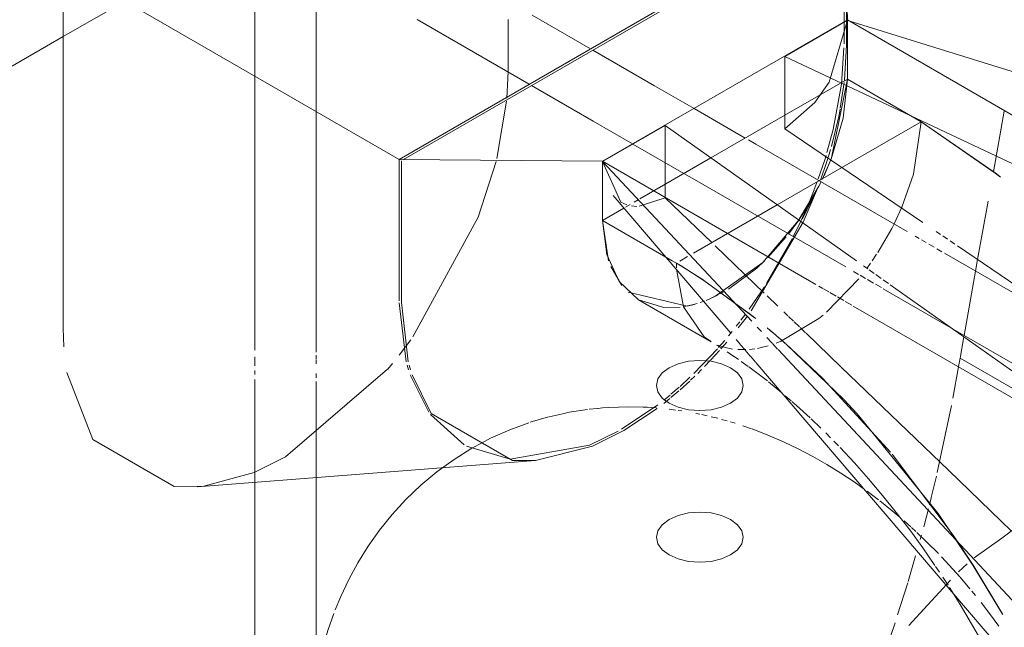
# Model space of a CAD drawing. Header units: inches. Extents: x -332 to 1204, y -60 to 270.
# Tile 61 of 91: x 456.41 to 462.08, y -15.35 to -11.85. Entities that reach past the tile are written whole.
import ezdxf

# ---------------------------------------------------------------- set-up
doc = ezdxf.new("R2010")
doc.units = ezdxf.units.IN
doc.header["$MEASUREMENT"] = 0
doc.layers.add('P-SANR-FIXT', color=6, linetype='Continuous', lineweight=9)

# ---------------------------------------------------------------- blocks, each defined once
blk = doc.blocks.new('Water Closet-Wall Mounted-Sloan-Valve-WETS-24501201 - WETS-2450_1201-2933277-WASTE AND VENT RISER DIAGRAM')
at = {"layer": 'P-SANR-FIXT'}
for p, q in [((-157.2056, -12.6515), (-154.6423, -11.1716)), ((-154.6423, -11.1716), (-154.6228, -11.8487)), ((-154.6289, -11.1794), (-157.1791, -12.6518)), ((-154.6423, -11.1872), (-154.6423, -11.86)), ((-158.3438, -11.4842), (-159.141, -11.9444)), ((-159.141, -13.6245), (-159.141, -11.5341)), ((-157.2056, -12.6515), (-159.141, -11.5341)), ((-158.0361, -11.6488), (-158.0361, -13.75)), ((-154.6289, -11.8522), (-154.6289, -11.6386)), ((-157.6826, -12.3733), (-157.6826, -11.7666)), ((-156.4561, -12.2188), (-157.1022, -11.8457)), ((-156.5777, -11.8457), (-156.5777, -12.1446)), ((-156.439, -11.8204), (-156.1025, -12.0147)), ((-154.6228, -11.8487), (-156.0329, -12.6628)), ((-156.0329, -12.6628), (-154.6228, -11.8487)), ((-154.9836, -12.059), (-154.6228, -11.8507)), ((-154.6289, -11.994), (-154.6289, -11.8542)), ((-154.6228, -11.8487), (-153.3955, -12.5573)), ((-154.6228, -12.1893), (-154.6228, -11.8507)), ((-154.6228, -12.1893), (-154.6228, -11.8507)), ((-153.0304, -12.3465), (-154.6152, -11.8531)), ((-154.6423, -11.8647), (-154.6423, -11.9863)), ((-159.141, -11.9444), (-162.0438, -13.6204)), ((-156.089, -12.0224), (-155.7337, -12.2276)), ((-154.6425, -12.0086), (-154.6571, -12.2184)), ((-154.64, -12.1953), (-154.6289, -11.994)), ((-153.6335, -12.6947), (-154.9836, -12.059)), ((-154.9836, -12.3976), (-154.9836, -12.059)), ((-156.5777, -12.1479), (-156.5844, -12.2994)), ((-154.6228, -12.1893), (-154.9836, -12.3976)), ((-154.6228, -12.1893), (-154.9836, -12.3976)), ((-154.7143, -12.6432), (-154.6228, -12.1893)), ((-154.1978, -12.4347), (-154.6228, -12.1893)), ((-154.1978, -12.4347), (-154.6228, -12.1893)), ((-156.0873, -12.4317), (-156.4426, -12.2266)), ((-155.7337, -12.2276), (-155.5064, -12.3588)), ((-154.6571, -12.2184), (-154.7049, -12.479)), ((-154.6637, -12.3568), (-154.6415, -12.2088)), ((-156.5859, -12.3165), (-156.6426, -12.6468)), ((-155.5064, -12.3588), (-155.2114, -12.5291)), ((-154.81, -12.324), (-154.9836, -12.4756)), ((-154.6729, -12.4038), (-154.6646, -12.3616)), ((-157.6826, -13.7614), (-157.6826, -12.3761)), ((-154.9836, -12.3976), (-155.4087, -12.643)), ((-154.9836, -12.3976), (-155.4087, -12.643)), ((-154.9836, -12.4756), (-154.9836, -12.3976)), ((-154.7151, -12.5776), (-154.6729, -12.4038)), ((-153.7192, -12.3733), (-153.7819, -12.723)), ((-155.8599, -12.563), (-156.0873, -12.4317)), ((-156.0329, -12.6648), (-155.6721, -12.4565)), ((-155.6721, -12.4565), (-155.6721, -12.7951)), ((-155.6721, -12.4565), (-154.5711, -13.236)), ((-154.9836, -12.4756), (-154.1882, -13.015)), ((-154.5153, -12.6181), (-154.1978, -12.4347)), ((-154.1978, -12.4347), (-154.5153, -12.6181)), ((-153.7767, -12.7262), (-154.1978, -12.4347)), ((-154.7049, -12.479), (-154.741, -12.6126)), ((-155.5649, -12.7333), (-155.8582, -12.564)), ((-155.193, -12.5398), (-155.1511, -12.564)), ((-155.1511, -12.564), (-154.2791, -13.0674)), ((-155.4087, -12.643), (-155.8183, -12.8796)), ((-155.4087, -12.643), (-155.8183, -12.8796)), ((-155.0268, -12.9134), (-154.5153, -12.6181)), ((-154.5153, -12.6181), (-155.0268, -12.9134)), ((-154.7575, -12.7456), (-154.7143, -12.6432)), ((-154.746, -12.6292), (-154.7536, -12.6537)), ((-154.7407, -12.6633), (-154.7279, -12.6216)), ((-154.7279, -12.6216), (-154.72, -12.5949)), ((-157.2056, -12.6515), (-156.0329, -12.6628)), ((-157.2056, -13.4662), (-157.2056, -12.6515)), ((-157.1921, -12.6593), (-157.1921, -13.4739)), ((-156.0329, -12.6628), (-156.0329, -13.0034)), ((-154.8056, -13.3714), (-156.0329, -12.6628)), ((-156.0329, -12.6628), (-156.0329, -13.0034)), ((-156.0329, -12.6648), (-155.1742, -13.5842)), ((-155.9272, -12.8984), (-156.0329, -12.6648)), ((-154.7536, -12.6537), (-154.7909, -12.7637)), ((-154.7775, -12.7715), (-154.7407, -12.6633)), ((-154.7682, -12.7683), (-154.7188, -12.6549)), ((-155.5046, -12.7681), (-155.5649, -12.7333)), ((-153.7436, -12.7524), (-153.7743, -12.728)), ((-155.6721, -12.7951), (-155.6721, -12.8711)), ((-154.6326, -13.2715), (-155.5046, -12.7681)), ((-154.9057, -13.0047), (-154.7866, -12.8056)), ((-154.7866, -12.8056), (-154.836, -12.9024)), ((-154.7986, -12.7847), (-154.814, -12.8253)), ((-154.7866, -12.8056), (-154.7745, -12.7813)), ((-155.973, -12.8601), (-155.2941, -13.6535)), ((-155.6721, -12.8731), (-155.8218, -12.922)), ((-155.4039, -13.1311), (-155.6721, -12.8731)), ((-154.8776, -13.0138), (-154.8006, -12.8331)), ((-154.8144, -12.8264), (-154.8417, -12.894)), ((-155.8943, -12.913), (-155.9272, -12.8984)), ((-155.8737, -12.9115), (-155.9019, -12.9278)), ((-155.8737, -12.9115), (-155.9019, -12.9278)), ((-155.835, -12.9223), (-155.8662, -12.9197)), ((-155.8274, -12.8848), (-155.8511, -12.8985)), ((-155.8274, -12.8848), (-155.8511, -12.8985)), ((-155.5092, -13.1919), (-155.0268, -12.9134)), ((-155.0268, -12.9134), (-155.5092, -13.1919)), ((-154.836, -12.9024), (-154.8836, -12.9957)), ((-154.8417, -12.894), (-154.8725, -12.9653)), ((-154.3537, -13.0231), (-154.3097, -12.9275)), ((-153.8124, -12.8931), (-153.8726, -13.2289)), ((-155.9114, -12.9333), (-156.0329, -13.0034)), ((-155.9114, -12.9333), (-156.0329, -13.0034)), ((-154.8725, -12.9653), (-154.8917, -13.0074)), ((-156.0329, -13.0034), (-155.9984, -13.2351)), ((-156.0329, -13.0034), (-155.6314, -13.2352)), ((-156.0329, -13.0034), (-155.6314, -13.2352)), ((-156.0329, -13.0034), (-156.0088, -13.2003)), ((-155.1766, -13.5235), (-154.8776, -13.0138)), ((-154.9625, -13.0818), (-154.9036, -13.0015)), ((-154.9059, -13.0395), (-154.9352, -13.0969)), ((-154.8917, -13.0074), (-154.9351, -13.0967)), ((-154.8907, -13.0097), (-154.9059, -13.0395)), ((-155.0808, -13.2162), (-154.9753, -13.0979)), ((-154.2333, -13.0938), (-154.209, -13.1079)), ((-154.1124, -13.0663), (-154.0873, -13.0834)), ((-154.0732, -13.0929), (-154.0462, -13.1112)), ((-155.1014, -13.4222), (-155.3846, -13.1498)), ((-154.94, -13.1065), (-155.0887, -13.3664)), ((-154.1967, -13.115), (-154.1683, -13.1313)), ((-154.1541, -13.1396), (-154.1237, -13.1571)), ((-154.0311, -13.1215), (-154.0041, -13.1398)), ((-153.9891, -13.15), (-153.1501, -13.7189)), ((-155.5876, -13.2372), (-155.5432, -13.2115)), ((-155.5432, -13.2115), (-155.5876, -13.2372)), ((-154.4798, -13.2362), (-154.4543, -13.1983)), ((-154.1083, -13.166), (-154.078, -13.1835)), ((-154.0626, -13.1924), (-152.2512, -14.2382)), ((-155.9859, -13.2685), (-155.9215, -13.3782)), ((-155.6314, -13.2352), (-155.6078, -13.2488)), ((-155.6314, -13.2352), (-155.6078, -13.2488)), ((-155.6078, -13.2488), (-155.5831, -13.2639)), ((-155.6078, -13.2488), (-155.5836, -13.2635)), ((-155.6078, -13.2488), (-155.6076, -13.2769)), ((-155.5803, -13.2656), (-155.4508, -13.3485)), ((-155.5786, -13.2667), (-155.4486, -13.3502)), ((-154.53, -13.2651), (-154.5054, -13.2825)), ((-154.5108, -13.2796), (-154.4895, -13.2501)), ((-153.8726, -13.2289), (-153.8845, -13.2952)), ((-154.5589, -13.3141), (-154.5869, -13.298)), ((-154.5177, -13.3379), (-154.5502, -13.3191)), ((-154.4971, -13.2884), (-154.4684, -13.3088)), ((-154.4588, -13.3155), (-154.4279, -13.3374)), ((-153.8845, -13.2952), (-153.9508, -13.6652)), ((-155.4493, -13.3495), (-155.181, -13.5447)), ((-155.445, -13.3526), (-155.1536, -13.5665)), ((-155.1007, -13.3852), (-155.189, -13.5143)), ((-154.7653, -13.3947), (-154.7879, -13.3816)), ((-154.7424, -13.5309), (-154.5571, -13.3393)), ((-154.4726, -13.3639), (-154.5076, -13.3437)), ((-154.427, -13.3903), (-154.4619, -13.3701)), ((-154.4177, -13.3446), (-154.3868, -13.3665)), ((-154.3766, -13.3737), (-153.3375, -14.1093)), ((-155.3995, -13.4476), (-155.3677, -13.4322)), ((-155.357, -13.4266), (-155.334, -13.414)), ((-155.0235, -13.4972), (-155.0858, -13.4372)), ((-154.7301, -13.4149), (-154.7598, -13.3978)), ((-154.6885, -13.439), (-154.7232, -13.4189)), ((-154.0272, -13.6211), (-154.4161, -13.3965)), ((-157.1638, -13.8169), (-157.2056, -13.4781)), ((-157.1921, -13.4739), (-157.1523, -13.8171)), ((-155.8264, -13.4599), (-155.4068, -13.7021)), ((-155.5607, -13.4992), (-155.5103, -13.4881)), ((-155.5103, -13.4881), (-155.4884, -13.4818)), ((-155.4708, -13.4761), (-155.4469, -13.4674)), ((-155.4369, -13.4636), (-155.3897, -13.443)), ((-154.6433, -13.465), (-154.6806, -13.4436)), ((-154.5977, -13.4914), (-154.6348, -13.47)), ((-152.4829, -14.7124), (-154.589, -13.4964)), ((-155.2512, -13.6225), (-155.1988, -13.5538)), ((-155.2107, -13.5439), (-155.2368, -13.5786)), ((-155.181, -13.5447), (-155.1507, -13.5687)), ((-154.9651, -13.5534), (-154.9891, -13.5302)), ((-155.2433, -13.5871), (-155.2633, -13.6129)), ((-154.9335, -13.5838), (-154.9617, -13.5566)), ((-154.8993, -13.6167), (-154.9297, -13.5874)), ((-159.1375, -13.7318), (-159.141, -13.6245)), ((-155.287, -13.6427), (-155.3076, -13.6678)), ((-155.1421, -13.6186), (-155.1186, -13.6438)), ((-155.0847, -13.6226), (-155.0534, -13.6487)), ((-155.0756, -13.6301), (-155.0507, -13.651)), ((-155.0506, -13.6511), (-155.0171, -13.6798)), ((-155.0479, -13.6534), (-155.0156, -13.681)), ((-154.8649, -13.6497), (-154.8954, -13.6204)), ((-154.66, -13.8469), (-154.8611, -13.6534)), ((-153.1501, -14.1275), (-154.0272, -13.6211)), ((-157.1374, -13.6905), (-157.2047, -13.7789)), ((-155.4477, -13.6741), (-155.4124, -13.6988)), ((-155.4124, -13.6988), (-155.4068, -13.7021)), ((-155.3764, -13.7214), (-155.3504, -13.7377)), ((-155.3683, -13.7211), (-155.3336, -13.7332)), ((-155.3295, -13.694), (-155.3649, -13.7351)), ((-155.3512, -13.7426), (-155.3175, -13.7036)), ((-155.2639, -13.6888), (-155.2408, -13.7158)), ((-155.2397, -13.7171), (-155.2126, -13.7488)), ((-155.1044, -13.7321), (-155.0802, -13.7255)), ((-155.0866, -13.678), (-155.0568, -13.71)), ((-155.0546, -13.7123), (-155.0246, -13.7444)), ((-155.0329, -13.7096), (-155.0097, -13.7004)), ((-155.0142, -13.6822), (-154.9807, -13.7114)), ((-155.0128, -13.6835), (-154.9804, -13.7117)), ((-154.9714, -13.7196), (-154.6455, -14.0331)), ((-153.9524, -13.674), (-153.9742, -13.7957)), ((-157.6826, -13.803), (-157.6826, -13.7797)), ((-155.372, -13.7431), (-155.5075, -13.8853)), ((-155.4091, -13.8065), (-155.3593, -13.7518)), ((-155.3321, -13.7337), (-155.284, -13.7439)), ((-155.315, -13.7607), (-155.2765, -13.7866)), ((-155.2537, -13.747), (-155.2082, -13.7475)), ((-155.2115, -13.7501), (-155.1822, -13.7843)), ((-155.1868, -13.7461), (-155.1563, -13.7425)), ((-155.1411, -13.74), (-155.1044, -13.7321)), ((-155.0225, -13.7466), (-153.5456, -15.328)), ((-158.0361, -13.789), (-158.0361, -13.8142)), ((-158.0361, -13.8149), (-158.0361, -13.8407)), ((-157.6826, -13.8298), (-157.6826, -13.8071)), ((-157.2432, -13.8265), (-157.2711, -13.8597)), ((-157.1507, -13.8629), (-157.1583, -13.8372)), ((-157.1469, -13.8376), (-157.1395, -13.8635)), ((-155.4453, -13.8444), (-155.4106, -13.8081)), ((-155.2757, -13.7872), (-155.2502, -13.8043)), ((-155.2341, -13.816), (-155.1941, -13.8448)), ((-155.1812, -13.7855), (-155.1519, -13.8198)), ((-155.151, -13.8208), (-153.3693, -15.9031)), ((-153.9742, -13.7957), (-153.9822, -13.8443)), ((-153.9742, -13.7957), (-153.367, -14.1463)), ((-158.0361, -13.8667), (-158.0361, -13.8901)), ((-157.6826, -13.9106), (-157.6826, -13.8856)), ((-157.0339, -14.107), (-157.1413, -13.8918)), ((-155.4854, -13.8846), (-155.4632, -13.8626)), ((-154.0389, -14.4444), (-154.6583, -13.8485)), ((-153.9826, -13.8468), (-154.0146, -14.0266)), ((-158.0361, -13.919), (-158.0361, -14.5003)), ((-157.6826, -14.473), (-157.6826, -13.931)), ((-155.5867, -13.9789), (-155.531, -13.9284)), ((-155.5296, -13.9066), (-155.5865, -13.9591)), ((-155.526, -13.9237), (-155.5009, -13.8998)), ((-155.0776, -13.9332), (-154.9999, -13.9965)), ((-155.6443, -14.009), (-155.6798, -14.038)), ((-155.6394, -14.0239), (-155.5933, -13.9847)), ((-155.5919, -13.9639), (-155.6391, -14.0046)), ((-155.7143, -14.0651), (-155.924, -14.2061)), ((-155.6802, -14.0568), (-155.6455, -14.0289)), ((-154.9814, -14.0126), (-154.9476, -14.0418)), ((-154.6434, -14.0353), (-154.5664, -14.1175)), ((-156.8302, -14.2959), (-157.0241, -14.1205)), ((-156.3403, -14.1336), (-156.2537, -14.1144)), ((-156.1109, -14.0903), (-156.0634, -14.0859)), ((-156.0596, -14.0855), (-156.0341, -14.0832)), ((-156.0341, -14.0832), (-155.9974, -14.0798)), ((-155.7992, -14.0785), (-155.7756, -14.0791)), ((-155.7756, -14.0791), (-155.7229, -14.0834)), ((-155.6497, -14.0904), (-155.6133, -14.0953)), ((-155.5979, -14.0974), (-155.5757, -14.1004)), ((-155.4954, -14.1148), (-155.4729, -14.119)), ((-155.4612, -14.1212), (-155.4315, -14.1283)), ((-154.0225, -14.0684), (-154.1049, -14.4551)), ((-156.4502, -14.1657), (-156.3438, -14.1346)), ((-155.4082, -14.1338), (-155.3699, -14.143)), ((-155.3479, -14.1489), (-155.3148, -14.1584)), ((-155.2961, -14.1638), (-155.27, -14.1713)), ((-154.8316, -14.1461), (-154.7751, -14.2006)), ((-155.9432, -14.2171), (-156.1084, -14.2972)), ((-155.2252, -14.1862), (-155.1757, -14.2029)), ((-154.7478, -14.2269), (-154.7202, -14.2549)), ((-156.7858, -14.315), (-156.7274, -14.284)), ((-154.701, -14.2745), (-154.6749, -14.301)), ((-156.5648, -14.3778), (-156.8165, -14.3036)), ((-156.1084, -14.2972), (-156.5648, -14.3778)), ((-156.4198, -14.3861), (-156.0917, -14.3036)), ((-154.3647, -14.3487), (-154.0135, -14.8152)), ((-158.3687, -14.5367), (-156.4198, -14.3861)), ((-158.0405, -14.4542), (-158.3299, -14.5328)), ((-153.6775, -14.7921), (-154.0389, -14.4444)), ((-158.0361, -14.5003), (-158.0361, -16.2809)), ((-157.6826, -15.697), (-157.6826, -14.473)), ((-154.1097, -14.4756), (-154.1397, -14.599)), ((-157.0795, -14.5278), (-157.1657, -14.6101)), ((-154.5093, -14.5624), (-154.4435, -14.6122)), ((-154.14, -14.6003), (-154.1505, -14.6421)), ((-154.1561, -14.664), (-154.1834, -14.7681)), ((-155.2961, -14.7256), (-155.3479, -14.7027)), ((-154.2957, -14.7342), (-154.2582, -14.768)), ((-154.254, -14.7719), (-154.2282, -14.7951)), ((-154.1963, -14.8157), (-154.2031, -14.8405)), ((-154.0135, -14.8152), (-153.8986, -14.9891)), ((-155.2961, -14.9297), (-155.2564, -14.8998)), ((-154.2297, -14.9352), (-154.2733, -15.0832)), ((-154.1146, -14.9958), (-154.0927, -15.0292)), ((-153.9825, -15.028), (-153.9333, -14.9819)), ((-153.8994, -14.9879), (-153.729, -15.2701)), ((-153.8986, -14.9891), (-153.7276, -15.2723)), ((-154.2693, -15.3358), (-154.0297, -15.0755)), ((-154.074, -15.0574), (-154.0432, -15.1042)), ((-153.9733, -15.0581), (-153.9168, -15.1243)), ((-154.2754, -15.0902), (-154.3334, -15.2756)), ((-154.0355, -15.1165), (-154.0216, -15.1386)), ((-153.9056, -15.1381), (-153.885, -15.1634)), ((-153.8532, -15.2029), (-153.8041, -15.2663)), ((-153.8041, -15.2663), (-153.7504, -15.3393)), ((-154.348, -15.3204), (-154.3743, -15.3997)), ((-153.9074, -15.3267), (-153.8607, -15.409))]:
    blk.add_line(p, q, dxfattribs=at)
for points in [[(-154.6228, -11.8507, 0), (-154.7285, -12.2063, 0), (-154.81, -12.324, 0)], [(-154.7173, -12.6509, 0), (-154.6468, -12.4139, 0), (-154.6228, -12.1893, 0)], [(-154.3097, -12.9275, 0), (-154.2429, -12.7365, 0), (-154.1978, -12.4347, 0)], [(-153.7407, -12.7547, 0), (-153.771, -12.7306, 0), (-154.1978, -12.4347, 0)], [(-156.6468, -12.6638, 0), (-156.7494, -12.9837, 0), (-157.1256, -13.6743, 0)], [(-154.9036, -13.0015, 0), (-154.8293, -12.8842, 0), (-154.7741, -12.7805, 0)], [(-155.3856, -13.4411, 0), (-155.11, -13.2449, 0), (-154.9057, -13.0047, 0)], [(-154.4481, -13.1887, 0), (-154.3676, -13.0502, 0), (-154.3537, -13.0231, 0)], [(-156.0088, -13.2003, 0), (-155.9384, -13.3559, 0), (-155.8264, -13.4599, 0)], [(-155.3075, -13.3984, 0), (-155.1454, -13.2774, 0), (-155.1, -13.2352, 0)], [(-155.6075, -13.2832, 0), (-155.5678, -13.5015, 0), (-155.4477, -13.6741, 0)], [(-155.8858, -13.4162, 0), (-155.5457, -13.4964, 0), (-155.5056, -13.4868, 0)], [(-155.8264, -13.4599, 0), (-155.6804, -13.5049, 0), (-155.5856, -13.5028, 0)], [(-155.0079, -13.6997, 0), (-154.7882, -13.5683, 0), (-154.7634, -13.5485, 0)], [(-154.9779, -13.7139, 0), (-154.7661, -13.9108, 0), (-154.3737, -14.3379, 0)], [(-155.6497, -14.0559, 0), (-155.6894, -14.026, 0), (-155.7144, -13.9912, 0), (-155.7229, -13.9538, 0), (-155.7144, -13.9165, 0), (-155.6894, -13.8817, 0), (-155.6497, -13.8518, 0), (-155.5979, -13.8288, 0), (-155.5376, -13.8144, 0), (-155.4729, -13.8095, 0), (-155.4082, -13.8144, 0), (-155.3479, -13.8288, 0), (-155.2961, -13.8518, 0)], [(-158.3299, -14.5328, 0), (-158.5002, -14.5362, 0), (-158.9693, -14.2654, 0), (-159.1199, -13.8798, 0)], [(-157.2718, -13.8606, 0), (-157.8594, -14.3645, 0), (-158.0405, -14.4542, 0)], [(-157.1302, -13.8926, 0), (-157.0204, -14.1148, 0), (-156.5513, -14.3856, 0), (-156.4198, -14.3861, 0)], [(-155.2961, -13.8518, 0), (-155.2564, -13.8817, 0), (-155.2314, -13.9165, 0), (-155.2229, -13.9538, 0), (-155.2314, -13.9912, 0), (-155.2564, -14.026, 0), (-155.2961, -14.0559, 0), (-155.3479, -14.0788, 0), (-155.4082, -14.0933, 0), (-155.4729, -14.0982, 0), (-155.5376, -14.0933, 0), (-155.5979, -14.0788, 0), (-155.6497, -14.0559, 0)], [(-155.1911, -13.8469, 0), (-155.1674, -13.864, 0), (-155.0839, -13.928, 0)], [(-154.9423, -14.0463, 0), (-154.9158, -14.0692, 0), (-154.8372, -14.141, 0)], [(-156.2537, -14.1144, 0), (-156.2254, -14.1081, 0), (-156.1201, -14.0917, 0)], [(-156.0917, -14.3036, 0), (-155.9105, -14.2139, 0), (-155.719, -14.0867, 0)], [(-155.9974, -14.0798, 0), (-155.8855, -14.0762, 0), (-155.7992, -14.0785, 0)], [(-154.5664, -14.1175, 0), (-154.1, -14.6918, 0), (-153.8994, -14.9879, 0)], [(-156.7274, -14.284, 0), (-156.6784, -14.2579, 0), (-156.5677, -14.2085, 0), (-156.4578, -14.1681, 0)], [(-155.1714, -14.2043, 0), (-155.0803, -14.2393, 0), (-154.9917, -14.2776, 0), (-154.9056, -14.3187, 0), (-154.822, -14.3626, 0), (-154.7406, -14.4091, 0), (-154.6614, -14.458, 0), (-154.5843, -14.5091, 0), (-154.5265, -14.5502, 0)], [(-156.7858, -14.315, 0), (-156.889, -14.3795, 0), (-156.9345, -14.4125, 0)], [(-154.6645, -14.3116, 0), (-154.5819, -14.3999, 0), (-154.5004, -14.4917, 0), (-154.4201, -14.5867, 0), (-154.3411, -14.6849, 0), (-154.2638, -14.7859, 0), (-154.1882, -14.8896, 0), (-154.1188, -14.9898, 0)], [(-156.9345, -14.4125, 0), (-156.9871, -14.4506, 0), (-157.0795, -14.5278, 0)], [(-157.1657, -14.6101, 0), (-157.2452, -14.6968, 0), (-157.3179, -14.7871, 0), (-157.3837, -14.8802, 0), (-157.4427, -14.9753, 0), (-157.4952, -15.0719, 0), (-157.5413, -15.1693, 0), (-157.5731, -15.2467, 0)], [(-154.4362, -14.6177, 0), (-154.365, -14.675, 0), (-154.3205, -14.713, 0)], [(-155.5376, -14.6882, 0), (-155.5979, -14.7027, 0), (-155.6497, -14.7256, 0), (-155.6894, -14.7555, 0), (-155.7144, -14.7903, 0), (-155.7229, -14.8277, 0), (-155.7144, -14.865, 0), (-155.6894, -14.8998, 0), (-155.6497, -14.9297, 0)], [(-155.3479, -14.7027, 0), (-155.4082, -14.6882, 0), (-155.4729, -14.6833, 0), (-155.5376, -14.6882, 0)], [(-153.8932, -14.947, 0), (-153.7327, -14.8324, 0), (-153.5226, -14.6758, 0)], [(-155.2314, -14.7903, 0), (-155.2564, -14.7555, 0), (-155.2961, -14.7256, 0)], [(-155.2564, -14.8998, 0), (-155.2314, -14.865, 0), (-155.2229, -14.8277, 0), (-155.2314, -14.7903, 0)], [(-154.2227, -14.8004, 0), (-154.1625, -14.8578, 0), (-154.0985, -14.9221, 0)], [(-155.6497, -14.9297, 0), (-155.5979, -14.9527, 0), (-155.5376, -14.9671, 0), (-155.4729, -14.972, 0), (-155.4082, -14.9671, 0)], [(-155.4082, -14.9671, 0), (-155.3479, -14.9527, 0), (-155.2961, -14.9297, 0)], [(-154.0808, -14.9408, 0), (-154.0362, -14.988, 0), (-153.9756, -15.0554, 0)], [(-154.0216, -15.1386, 0), (-153.974, -15.2146, 0), (-153.9074, -15.3267, 0)], [(-157.5815, -15.2672, 0), (-157.6159, -15.3653, 0), (-157.6451, -15.4631, 0), (-157.6693, -15.5607, 0)]]:
    blk.add_polyline3d(points, dxfattribs=at)

msp = doc.modelspace()

# ---------------------------------------------------------------- block references
at = {"layer": 'P-SANR-FIXT'}
msp.add_blockref('Water Closet-Wall Mounted-Sloan-Valve-WETS-24501201 - WETS-2450_1201-2933277-WASTE AND VENT RISER DIAGRAM', (615.8002, 0), dxfattribs=at)

doc.saveas('drawing.dxf')
